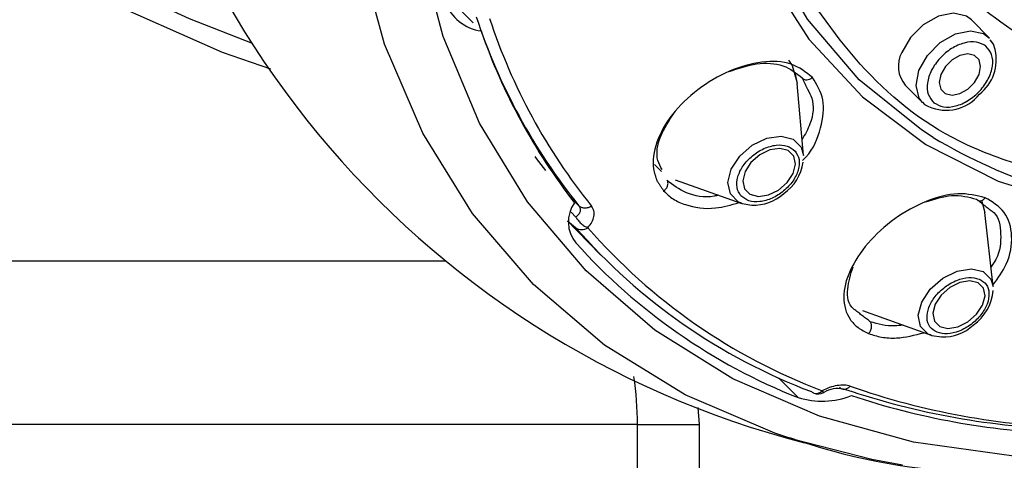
# Model space of a CAD drawing. Header units: millimetres. Extents: x 4906.17 to 4907.31, y 4759.5 to 4761.8.
# Tile 21 of 39: x 4906.7205 to 4906.7449, y 4760.6566 to 4760.6675. Entities that reach past the tile are written whole.
import ezdxf

# ---------------------------------------------------------------- set-up
doc = ezdxf.new("R2010")
doc.units = ezdxf.units.MM
doc.layers.add('SANINDUSA', color=3, linetype='Continuous')

msp = doc.modelspace()

# ---------------------------------------------------------------- linework, layer by layer
at = {"layer": 'SANINDUSA'}
for p, q in [((4906.731716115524, 4760.667412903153), (4906.731411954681, 4760.667721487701)), ((4906.744484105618, 4760.66703533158), (4906.744041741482, 4760.667484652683)), ((4906.744339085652, 4760.667146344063), (4906.744484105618, 4760.66703533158)), ((4906.73967121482, 4760.666176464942), (4906.73972821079, 4760.665908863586)), ((4906.739887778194, 4760.664135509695), (4906.73972821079, 4760.665908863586)), ((4906.742403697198, 4760.665870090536), (4906.742826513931, 4760.665441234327)), ((4906.736378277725, 4760.663738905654), (4906.736203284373, 4760.663911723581)), ((4906.736713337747, 4760.663527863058), (4906.738360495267, 4760.662947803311)), ((4906.734332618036, 4760.662886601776), (4906.734098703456, 4760.663123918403)), ((4906.744291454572, 4760.663025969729), (4906.744371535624, 4760.662724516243)), ((4906.734140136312, 4760.662729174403), (4906.734256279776, 4760.662611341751)), ((4906.744576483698, 4760.660896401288), (4906.744371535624, 4760.662724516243)), ((4906.734050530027, 4760.662517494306), (4906.734247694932, 4760.662355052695)), ((4906.734291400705, 4760.662266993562), (4906.73487730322, 4760.661672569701)), ((4906.71501049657, 4760.661529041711), (4906.731032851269, 4760.661529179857)), ((4906.741348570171, 4760.660297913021), (4906.743043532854, 4760.659686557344)), ((4906.739752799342, 4760.658146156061), (4906.739271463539, 4760.658634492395)), ((4906.737312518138, 4760.657484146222), (4906.737282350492, 4760.657899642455)), ((4906.735778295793, 4760.657484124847), (4906.71628105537, 4760.657483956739)), ((4906.735778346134, 4760.648067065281), (4906.735778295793, 4760.657484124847)), ((4906.737312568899, 4760.648067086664), (4906.737312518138, 4760.657484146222))]:
    msp.add_line(p, q, dxfattribs=at)
at = {"layer": 'SANINDUSA', "flags": 128}
for points in [[(4906.743091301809, 4760.664581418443), (4906.742801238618, 4760.664768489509), (4906.741266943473, 4760.666007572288), (4906.739988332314, 4760.667503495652), (4906.738984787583, 4760.669233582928), (4906.738271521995, 4760.671171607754), (4906.737859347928, 4760.673288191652), (4906.737754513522, 4760.675551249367), (4906.737958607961, 4760.67792647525), (4906.738468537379, 4760.680377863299), (4906.739276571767, 4760.682868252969), (4906.740370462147, 4760.685359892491), (4906.741733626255, 4760.68781501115), (4906.743345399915, 4760.69019639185), (4906.745181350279, 4760.692467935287), (4906.747213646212, 4760.694595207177), (4906.749411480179, 4760.696545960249), (4906.751741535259, 4760.698290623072), (4906.754168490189, 4760.699802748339), (4906.756655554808, 4760.701059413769), (4906.759165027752, 4760.702041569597), (4906.761658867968, 4760.702734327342)], [(4906.761785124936, 4760.660763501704), (4906.758944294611, 4760.659385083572), (4906.756085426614, 4760.65827414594), (4906.7532398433, 4760.657442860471), (4906.750438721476, 4760.656900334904), (4906.747712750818, 4760.656652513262), (4906.745091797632, 4760.656702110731), (4906.742604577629, 4760.657048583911), (4906.740278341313, 4760.657688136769), (4906.738138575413, 4760.658613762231), (4906.736208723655, 4760.659815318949), (4906.734509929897, 4760.661279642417), (4906.73306080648, 4760.662990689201), (4906.731877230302, 4760.664929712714), (4906.730972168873, 4760.667075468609), (4906.730355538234, 4760.669404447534), (4906.73003409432, 4760.671891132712), (4906.730011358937, 4760.674508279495), (4906.73028758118, 4760.677227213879), (4906.730859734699, 4760.680018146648), (4906.731721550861, 4760.682850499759), (4906.732863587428, 4760.685693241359), (4906.734273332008, 4760.688515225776)], [(4906.73965020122, 4760.657108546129), (4906.739173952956, 4760.657266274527), (4906.736962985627, 4760.658213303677), (4906.734966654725, 4760.659443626), (4906.733206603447, 4760.660943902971), (4906.731701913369, 4760.662697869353), (4906.73046889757, 4760.664686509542), (4906.729520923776, 4760.666888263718), (4906.728868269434, 4760.66927926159), (4906.72851801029, 4760.671833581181), (4906.728473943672, 4760.674523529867), (4906.728736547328, 4760.6773199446), (4906.729302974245, 4760.680192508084), (4906.730167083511, 4760.683110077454), (4906.731319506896, 4760.686041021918)], [(4906.73967192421, 4760.684465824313), (4906.738691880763, 4760.681991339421), (4906.737994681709, 4760.679531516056), (4906.737590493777, 4760.677122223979), (4906.737485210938, 4760.674798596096), (4906.737680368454, 4760.672594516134), (4906.738173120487, 4760.670542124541), (4906.738956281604, 4760.668671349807), (4906.740018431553, 4760.667009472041), (4906.741344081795, 4760.665580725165), (4906.742913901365, 4760.664405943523), (4906.744704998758, 4760.663502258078), (4906.74669125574, 4760.662882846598), (4906.748843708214, 4760.662556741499), (4906.751130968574, 4760.662528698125), (4906.751822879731, 4760.662577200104)], [(4906.726710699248, 4760.666264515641), (4906.725520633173, 4760.666681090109), (4906.722428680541, 4760.668058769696), (4906.719500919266, 4760.669671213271), (4906.717024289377, 4760.671342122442), (4906.714866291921, 4760.673126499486), (4906.712970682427, 4760.675136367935), (4906.711789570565, 4760.676844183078), (4906.711038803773, 4760.678494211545), (4906.710738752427, 4760.680037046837), (4906.710878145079, 4760.681438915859), (4906.71133969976, 4760.682504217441)], [(4906.726262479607, 4760.666901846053), (4906.724699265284, 4760.667511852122), (4906.722651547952, 4760.668457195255), (4906.72074309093, 4760.669487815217), (4906.718981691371, 4760.67059143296), (4906.717437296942, 4760.671716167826), (4906.716121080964, 4760.672839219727), (4906.715141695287, 4760.673822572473), (4906.714983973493, 4760.673998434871), (4906.714540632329, 4760.674530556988), (4906.713891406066, 4760.675460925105), (4906.713528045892, 4760.676148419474), (4906.713339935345, 4760.676679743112), (4906.713283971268, 4760.677025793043), (4906.713289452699, 4760.677156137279), (4906.713289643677, 4760.677156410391)], [(4906.744041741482, 4760.667484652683), (4906.743916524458, 4760.667578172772), (4906.743598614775, 4760.667652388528), (4906.743223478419, 4760.667578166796), (4906.7428482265, 4760.667366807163), (4906.742529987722, 4760.667050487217), (4906.742317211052, 4760.666677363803)], [(4906.742826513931, 4760.665441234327), (4906.742749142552, 4760.665546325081), (4906.742671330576, 4760.665860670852), (4906.742742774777, 4760.666233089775), (4906.742952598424, 4760.666606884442), (4906.74326885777, 4760.666925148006), (4906.743643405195, 4760.667139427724), (4906.74401921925, 4760.667217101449), (4906.744339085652, 4760.667146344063)], [(4906.744625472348, 4760.666751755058), (4906.744588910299, 4760.666882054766), (4906.744502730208, 4760.666992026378)], [(4906.743283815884, 4760.666136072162), (4906.74324472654, 4760.665941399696), (4906.743283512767, 4760.665776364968), (4906.743394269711, 4760.66566609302), (4906.743560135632, 4760.665627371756), (4906.743755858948, 4760.665666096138), (4906.743951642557, 4760.665776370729), (4906.744117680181, 4760.665941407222), (4906.744228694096, 4760.666136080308), (4906.74426778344, 4760.666330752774), (4906.744228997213, 4760.666495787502), (4906.744118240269, 4760.66660605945), (4906.743952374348, 4760.666644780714), (4906.743756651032, 4760.666606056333), (4906.743560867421, 4760.666495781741), (4906.743394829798, 4760.666330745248), (4906.743283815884, 4760.666136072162)], [(4906.739518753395, 4760.666490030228), (4906.739605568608, 4760.66635634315), (4906.739722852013, 4760.665957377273)], [(4906.742833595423, 4760.665450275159), (4906.742878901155, 4760.665392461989), (4906.742979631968, 4760.665344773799)], [(4906.738360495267, 4760.662947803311), (4906.738274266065, 4760.662986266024), (4906.738079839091, 4760.663180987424), (4906.738018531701, 4760.663463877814), (4906.738099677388, 4760.663791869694), (4906.738310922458, 4760.664115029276), (4906.738620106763, 4760.664384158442), (4906.738980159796, 4760.664558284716), (4906.739336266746, 4760.664610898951), (4906.739634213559, 4760.664533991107), (4906.739828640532, 4760.664339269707), (4906.739887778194, 4760.664135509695)], [(4906.733513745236, 4760.663758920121), (4906.733284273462, 4760.66406154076), (4906.733249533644, 4760.664108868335)], [(4906.738770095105, 4760.663119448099), (4906.739018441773, 4760.663156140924), (4906.739269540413, 4760.663277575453), (4906.739485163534, 4760.663465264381), (4906.739632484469, 4760.663690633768), (4906.739689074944, 4760.663919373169), (4906.739646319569, 4760.664116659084), (4906.739510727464, 4760.66425245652), (4906.739302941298, 4760.664306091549), (4906.73905459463, 4760.664269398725), (4906.738803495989, 4760.664147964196), (4906.738587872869, 4760.663960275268), (4906.738440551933, 4760.663734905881), (4906.738383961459, 4760.663506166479), (4906.738426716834, 4760.663308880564), (4906.738562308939, 4760.663173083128), (4906.738770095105, 4760.663119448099)], [(4906.738331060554, 4760.662968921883), (4906.73837066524, 4760.662944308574), (4906.738605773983, 4760.662908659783)], [(4906.734291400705, 4760.662266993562), (4906.734260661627, 4760.662298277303), (4906.734050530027, 4760.662517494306)], [(4906.743043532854, 4760.659686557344), (4906.742971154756, 4760.659718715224), (4906.742782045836, 4760.659906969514), (4906.742725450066, 4760.660184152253), (4906.742809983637, 4760.660508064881), (4906.743022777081, 4760.660829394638), (4906.743331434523, 4760.661099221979), (4906.743688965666, 4760.66127646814), (4906.744040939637, 4760.661334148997), (4906.744333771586, 4760.661263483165), (4906.744522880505, 4760.661075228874), (4906.744576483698, 4760.660896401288)], [(4906.743459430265, 4760.659858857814), (4906.743704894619, 4760.659899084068), (4906.74395423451, 4760.660022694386), (4906.7441694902, 4760.660210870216), (4906.744317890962, 4760.660434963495), (4906.744376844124, 4760.660660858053), (4906.744337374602, 4760.660854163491), (4906.744205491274, 4760.660985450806), (4906.744001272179, 4760.661034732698), (4906.743755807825, 4760.660994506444), (4906.743506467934, 4760.660870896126), (4906.743291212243, 4760.660682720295), (4906.743142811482, 4760.660458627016), (4906.74308385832, 4760.660232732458), (4906.743123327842, 4760.660039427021), (4906.74325521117, 4760.659908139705), (4906.743459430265, 4760.659858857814)], [(4906.743021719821, 4760.659704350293), (4906.743058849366, 4760.659681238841), (4906.74330014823, 4760.65964731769)], [(4906.740139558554, 4760.658257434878), (4906.740110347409, 4760.658272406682), (4906.740083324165, 4760.65829461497)], [(4906.735778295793, 4760.657484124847), (4906.736342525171, 4760.657484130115), (4906.736791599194, 4760.657484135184), (4906.737108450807, 4760.65748413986), (4906.737281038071, 4760.657484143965), (4906.737312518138, 4760.657484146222)], [(4906.742331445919, 4760.656474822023), (4906.741575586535, 4760.656612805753), (4906.73965020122, 4760.657108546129)]]:
    msp.add_lwpolyline(points, dxfattribs=at)
at = {"layer": 'SANINDUSA'}
for centre, radius, start, end in [((4906.745657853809, 4760.67937802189), 0.02307495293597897, 183.6721407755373, 255.5835251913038), ((4906.750859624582, 4760.675606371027), 0.009486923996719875, 187.2082877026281, 261.0394191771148), ((4906.750436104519, 4760.676364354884), 0.01014947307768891, 226.710288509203, 261.3968286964), ((4906.732064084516, 4760.668312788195), 0.001111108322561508, 200.4307743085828, 262.25341415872), ((4906.745912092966, 4760.672204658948), 0.01486305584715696, 198.1967260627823, 218.8237947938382), ((4906.746143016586, 4760.672132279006), 0.01475908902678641, 198.1967260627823, 218.8237947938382), ((4906.745964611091, 4760.67209445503), 0.01487450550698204, 199.1629127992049, 217.857608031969), ((4906.742959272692, 4760.666337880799), 0.0007262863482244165, 152.1328471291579, 220.0971188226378), ((4906.743571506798, 4760.666502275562), 0.001083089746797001, 307.9329851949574, 13.31712254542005), ((4906.74341463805, 4760.666300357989), 0.001049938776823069, 245.5237719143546, 321.5873956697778), ((4906.749891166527, 4760.675938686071), 0.01323728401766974, 239.0900454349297, 266.0797764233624), ((4906.738762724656, 4760.664119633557), 0.001123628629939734, 304.323951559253, 352.3291974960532), ((4906.738660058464, 4760.664002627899), 0.001095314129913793, 267.1592201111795, 312.2355361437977), ((4906.734893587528, 4760.662492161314), 0.0008230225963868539, 144.8532338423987, 219.4102403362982), ((4906.734405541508, 4760.662552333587), 0.000252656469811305, 231.3363205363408, 305.9825785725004), ((4906.745240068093, 4760.671929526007), 0.01457747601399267, 221.0562094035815, 249.2833063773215), ((4906.745471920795, 4760.671857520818), 0.014478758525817, 221.0562094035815, 249.2833063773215), ((4906.745166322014, 4760.671786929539), 0.01467572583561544, 221.9858281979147, 248.353687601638), ((4906.743406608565, 4760.660901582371), 0.001177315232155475, 305.2961183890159, 354.9307968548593), ((4906.74333759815, 4760.660748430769), 0.001101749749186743, 268.0520659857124, 312.8490388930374), ((4906.740200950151, 4760.65844682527), 0.0001990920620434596, 252.0397062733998, 318.5159117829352), ((4906.740247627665, 4760.658488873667), 0.0002527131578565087, 245.0266870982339, 302.9728874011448), ((4906.740731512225, 4760.657726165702), 0.0006455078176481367, 77.28940716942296, 122.108305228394), ((4906.746952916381, 4760.676213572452), 0.01885259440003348, 251.3471922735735, 268.4564314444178), ((4906.747171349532, 4760.676063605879), 0.01867105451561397, 250.8424670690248, 268.4683178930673), ((4906.74034074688, 4760.660098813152), 0.002039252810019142, 253.2428848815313, 291.1131028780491), ((4906.746996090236, 4760.6760679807), 0.01882676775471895, 251.670120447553, 267.6406644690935), ((4906.744628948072, 4760.671561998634), 0.01527460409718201, 250.5375445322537, 267.2345077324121)]:
    msp.add_arc(centre, radius, start, end, dxfattribs=at)
msp.add_ellipse((4906.732702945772, 4760.657484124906), major_axis=(-4.305175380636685e-08, 0.004999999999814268), ratio=0.615070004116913, start_param=4.71238367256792, end_param=4.950961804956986, dxfattribs=at)
for points, knots in [([(4906.741817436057, 4760.67103710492), (4906.741871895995, 4760.670884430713), (4906.742243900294, 4760.669841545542), (4906.743553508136, 4760.668359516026), (4906.745600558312, 4760.666715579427), (4906.747346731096, 4760.666171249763), (4906.748174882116, 4760.665913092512)], [0, 0, 0, 0, 0.05579873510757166, 0.3811493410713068, 0.7064999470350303, 1, 1, 1, 1]), ([(4906.745508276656, 4760.663806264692), (4906.744968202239, 4760.663985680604), (4906.743387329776, 4760.664510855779), (4906.741296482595, 4760.666138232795), (4906.740141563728, 4760.667872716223), (4906.739564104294, 4760.668739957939)], [0, 0, 0, 0, 0.2060039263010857, 0.6030019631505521, 1, 1, 1, 1]), ([(4906.744399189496, 4760.666833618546), (4906.744325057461, 4760.666875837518), (4906.744176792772, 4760.666960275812), (4906.743864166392, 4760.666933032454), (4906.743542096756, 4760.666792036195), (4906.743250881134, 4760.666549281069), (4906.743036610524, 4760.666243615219), (4906.742933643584, 4760.665923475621), (4906.742948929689, 4760.665628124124), (4906.743058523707, 4760.665501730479), (4906.743113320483, 4760.665438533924)], [0, 0, 0, 0, 0.1249991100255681, 0.249999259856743, 0.374999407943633, 0.4999999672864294, 0.625000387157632, 0.7500003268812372, 0.8750006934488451, 1, 1, 1, 1]), ([(4906.743113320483, 4760.665438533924), (4906.743187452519, 4760.665396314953), (4906.743335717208, 4760.665311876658), (4906.743648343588, 4760.665339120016), (4906.743970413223, 4760.665480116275), (4906.744261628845, 4760.665722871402), (4906.744475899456, 4760.666028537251), (4906.744578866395, 4760.666348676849), (4906.74456358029, 4760.666644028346), (4906.744453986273, 4760.666770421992), (4906.744399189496, 4760.666833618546)], [0, 0, 0, 0, 0.1249991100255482, 0.2499992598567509, 0.3749994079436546, 0.4999999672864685, 0.6250003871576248, 0.7500003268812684, 0.8750006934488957, 1, 1, 1, 1]), ([(4906.740106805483, 4760.666064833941), (4906.739945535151, 4760.66619259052), (4906.739622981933, 4760.666448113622), (4906.738869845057, 4760.666482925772), (4906.738048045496, 4760.666254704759), (4906.737251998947, 4760.665787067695), (4906.736604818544, 4760.665158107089), (4906.736209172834, 4760.664458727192), (4906.736130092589, 4760.663887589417), (4906.736229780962, 4760.663603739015), (4906.736263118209, 4760.663508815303)], [0, 0, 0, 0, 0.1332430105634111, 0.2664963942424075, 0.3997739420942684, 0.5330825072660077, 0.66640572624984, 0.7997245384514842, 0.9330249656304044, 1, 1, 1, 1]), ([(4906.738041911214, 4760.66620867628), (4906.738272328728, 4760.666285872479), (4906.738750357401, 4760.666446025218), (4906.739418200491, 4760.666397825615), (4906.739710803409, 4760.666166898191), (4906.739857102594, 4760.666051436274)], [0, 0, 0, 0, 0.3175403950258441, 0.6587755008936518, 1, 1, 1, 1]), ([(4906.739857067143, 4760.666051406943), (4906.73986415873, 4760.666043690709), (4906.739878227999, 4760.666028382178), (4906.739914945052, 4760.666009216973), (4906.739968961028, 4760.666001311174), (4906.740027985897, 4760.666015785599), (4906.74007412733, 4760.666039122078), (4906.740095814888, 4760.666056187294), (4906.740106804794, 4760.666064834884)], [0, 0, 0, 0, 0.1321200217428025, 0.2621179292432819, 0.5046911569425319, 0.7406876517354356, 0.8685966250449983, 1, 1, 1, 1]), ([(4906.739860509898, 4760.664006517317), (4906.739889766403, 4760.664035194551), (4906.740130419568, 4760.664271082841), (4906.740345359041, 4760.664822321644), (4906.74043389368, 4760.665541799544), (4906.740215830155, 4760.665890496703), (4906.740106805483, 4760.666064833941)], [0, 0, 0, 0, 0.04410476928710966, 0.3627894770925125, 0.6814154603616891, 1, 1, 1, 1]), ([(4906.739988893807, 4760.665769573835), (4906.740028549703, 4760.665698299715), (4906.740158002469, 4760.665465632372), (4906.740119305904, 4760.665000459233), (4906.739924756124, 4760.664655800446), (4906.739852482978, 4760.664527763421)], [0, 0, 0, 0, 0.2172588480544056, 0.7092200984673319, 1, 1, 1, 1]), ([(4906.736389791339, 4760.663783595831), (4906.736349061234, 4760.663856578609), (4906.736220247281, 4760.664087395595), (4906.736304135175, 4760.664596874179), (4906.736560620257, 4760.664992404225), (4906.736683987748, 4760.665182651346)], [0, 0, 0, 0, 0.1935416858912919, 0.6120993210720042, 1, 1, 1, 1]), ([(4906.738339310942, 4760.663135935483), (4906.738298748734, 4760.663200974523), (4906.738217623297, 4760.663331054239), (4906.738243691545, 4760.663603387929), (4906.738378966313, 4760.663882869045), (4906.738611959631, 4760.664134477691), (4906.738905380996, 4760.664318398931), (4906.739212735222, 4760.664405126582), (4906.739496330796, 4760.664388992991), (4906.739617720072, 4760.664292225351), (4906.739678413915, 4760.664243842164)], [0, 0, 0, 0, 0.1249982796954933, 0.2499997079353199, 0.374999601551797, 0.4999998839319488, 0.6250002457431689, 0.7500002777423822, 0.8750017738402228, 1, 1, 1, 1]), ([(4906.739678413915, 4760.664243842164), (4906.739718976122, 4760.664178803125), (4906.73980010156, 4760.664048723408), (4906.739774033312, 4760.663776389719), (4906.739638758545, 4760.663496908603), (4906.739405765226, 4760.663245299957), (4906.739112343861, 4760.663061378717), (4906.738804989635, 4760.662974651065), (4906.738521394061, 4760.662990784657), (4906.738400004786, 4760.663087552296), (4906.738339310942, 4760.663135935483)], [0, 0, 0, 0, 0.1249982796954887, 0.2499997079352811, 0.3749996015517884, 0.499999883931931, 0.6250002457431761, 0.7500002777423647, 0.8750017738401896, 1, 1, 1, 1]), ([(4906.736426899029, 4760.663258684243), (4906.736438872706, 4760.663267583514), (4906.736462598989, 4760.663285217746), (4906.736491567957, 4760.663318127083), (4906.736513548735, 4760.663352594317), (4906.73652822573, 4760.663387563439), (4906.736536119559, 4760.663422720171), (4906.736536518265, 4760.663457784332), (4906.73652905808, 4760.663491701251), (4906.736517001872, 4760.66351032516), (4906.736510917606, 4760.663519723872)], [0, 0, 0, 0, 0.131352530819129, 0.2602798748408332, 0.383897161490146, 0.5000023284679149, 0.6161071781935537, 0.7397234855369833, 0.8686492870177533, 1, 1, 1, 1]), ([(4906.737782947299, 4760.663151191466), (4906.7377481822, 4760.663142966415), (4906.737457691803, 4760.663074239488), (4906.736955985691, 4760.663175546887), (4906.736658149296, 4760.663405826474), (4906.736510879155, 4760.663519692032)], [0, 0, 0, 0, 0.06430627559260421, 0.5373307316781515, 1, 1, 1, 1]), ([(4906.736426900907, 4760.66325868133), (4906.736501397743, 4760.663188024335), (4906.736650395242, 4760.663046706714), (4906.737059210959, 4760.662865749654), (4906.737620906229, 4760.662777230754), (4906.738099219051, 4760.662913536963), (4906.738297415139, 4760.662970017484)], [0, 0, 0, 0, 0.1852331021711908, 0.3704757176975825, 0.7391471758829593, 1, 1, 1, 1]), ([(4906.74438272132, 4760.663089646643), (4906.744166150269, 4760.663141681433), (4906.743732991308, 4760.663245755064), (4906.742917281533, 4760.663034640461), (4906.742124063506, 4760.662594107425), (4906.741447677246, 4760.661975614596), (4906.740992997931, 4760.661281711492), (4906.740828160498, 4760.660608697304), (4906.740965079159, 4760.660145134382), (4906.741220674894, 4760.659867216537), (4906.74140541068, 4760.659775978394), (4906.741497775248, 4760.659730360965)], [0, 0, 0, 0, 0.1248797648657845, 0.2497692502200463, 0.3746813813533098, 0.4996225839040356, 0.6245775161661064, 0.7495283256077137, 0.8744619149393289, 0.9372332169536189, 1, 1, 1, 1]), ([(4906.742908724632, 4760.662989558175), (4906.743129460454, 4760.663058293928), (4906.7435954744, 4760.663203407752), (4906.743968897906, 4760.663105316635), (4906.744165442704, 4760.663053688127)], [0, 0, 0, 0, 0.4736678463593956, 1, 1, 1, 1]), ([(4906.734332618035, 4760.662886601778), (4906.734345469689, 4760.662865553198), (4906.734371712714, 4760.662822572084), (4906.734364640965, 4760.662748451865), (4906.734327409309, 4760.662675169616), (4906.734280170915, 4760.662632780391), (4906.734256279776, 4760.662611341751)], [0, 0, 0, 0, 0.2447783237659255, 0.4998363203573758, 0.7470388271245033, 1, 1, 1, 1]), ([(4906.734553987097, 4760.662347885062), (4906.734590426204, 4760.662393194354), (4906.734663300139, 4760.662483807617), (4906.734712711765, 4760.662628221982), (4906.734713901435, 4760.662767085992), (4906.734667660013, 4760.662841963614), (4906.734644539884, 4760.662879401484)], [0, 0, 0, 0, 0.2500622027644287, 0.5000950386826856, 0.7500538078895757, 1, 1, 1, 1]), ([(4906.744165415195, 4760.663053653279), (4906.744172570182, 4760.66304589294), (4906.744186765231, 4760.663030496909), (4906.744221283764, 4760.66301286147), (4906.744269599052, 4760.663008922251), (4906.744319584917, 4760.663029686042), (4906.744357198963, 4760.663058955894), (4906.744374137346, 4760.663079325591), (4906.744382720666, 4760.663089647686)], [0, 0, 0, 0, 0.1321200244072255, 0.2621179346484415, 0.5046911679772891, 0.7406876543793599, 0.8685966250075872, 0.9999999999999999, 0.9999999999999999, 0.9999999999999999, 0.9999999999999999]), ([(4906.744573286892, 4760.660924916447), (4906.744696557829, 4760.661098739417), (4906.744982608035, 4760.661502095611), (4906.745080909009, 4760.66215904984), (4906.744910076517, 4760.662769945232), (4906.744558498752, 4760.662983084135), (4906.74438272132, 4760.663089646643)], [0, 0, 0, 0, 0.201578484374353, 0.4677628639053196, 0.7338987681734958, 1, 1, 1, 1]), ([(4906.744549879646, 4760.662752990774), (4906.744564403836, 4760.662742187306), (4906.744724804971, 4760.662622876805), (4906.744784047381, 4760.662199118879), (4906.744751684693, 4760.661710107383), (4906.744566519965, 4760.661436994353), (4906.744523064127, 4760.661372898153)], [0, 0, 0, 0, 0.04137646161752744, 0.4569501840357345, 0.8725530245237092, 1, 1, 1, 1]), ([(4906.734256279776, 4760.662611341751), (4906.734272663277, 4760.662584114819), (4906.734305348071, 4760.662529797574), (4906.734382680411, 4760.66245083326), (4906.734469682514, 4760.662384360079), (4906.734525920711, 4760.662360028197), (4906.734553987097, 4760.662347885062)], [0, 0, 0, 0, 0.2504401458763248, 0.4996236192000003, 0.7502808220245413, 0.9999999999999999, 0.9999999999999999, 0.9999999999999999, 0.9999999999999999]), ([(4906.741156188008, 4760.660315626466), (4906.741145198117, 4760.660323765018), (4906.740992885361, 4760.660436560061), (4906.740934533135, 4760.660809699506), (4906.741054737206, 4760.661193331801), (4906.741112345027, 4760.661377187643)], [0, 0, 0, 0, 0.03891972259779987, 0.5394021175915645, 1, 1, 1, 1]), ([(4906.74318925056, 4760.659761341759), (4906.743123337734, 4760.659801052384), (4906.742991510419, 4760.659880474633), (4906.74292416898, 4760.660108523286), (4906.742970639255, 4760.660376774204), (4906.743130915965, 4760.660653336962), (4906.743379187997, 4760.66089431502), (4906.743676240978, 4760.661061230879), (4906.743983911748, 4760.661137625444), (4906.744146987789, 4760.661097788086), (4906.744228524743, 4760.661077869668)], [0, 0, 0, 0, 0.1249982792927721, 0.2499997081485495, 0.3749996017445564, 0.4999998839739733, 0.6250002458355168, 0.750000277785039, 0.8750017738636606, 1, 1, 1, 1]), ([(4906.744228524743, 4760.661077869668), (4906.74429443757, 4760.661038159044), (4906.744426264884, 4760.660958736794), (4906.744493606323, 4760.660730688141), (4906.744447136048, 4760.660462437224), (4906.744286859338, 4760.660185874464), (4906.744038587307, 4760.659944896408), (4906.743741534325, 4760.659777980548), (4906.743433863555, 4760.659701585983), (4906.743270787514, 4760.659741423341), (4906.74318925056, 4760.659761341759)], [0, 0, 0, 0, 0.124998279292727, 0.2499997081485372, 0.3749996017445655, 0.4999998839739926, 0.625000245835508, 0.7500002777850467, 0.8750017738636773, 0.9999999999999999, 0.9999999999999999, 0.9999999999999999, 0.9999999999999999]), ([(4906.741497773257, 4760.659730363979), (4906.741507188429, 4760.659741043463), (4906.741525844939, 4760.659762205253), (4906.7415472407, 4760.659800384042), (4906.741562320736, 4760.659839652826), (4906.741570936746, 4760.659878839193), (4906.741573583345, 4760.659917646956), (4906.741569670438, 4760.659955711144), (4906.741559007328, 4760.659991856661), (4906.741546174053, 4760.66001102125), (4906.741539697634, 4760.660020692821)], [0, 0, 0, 0, 0.1313525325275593, 0.2602798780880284, 0.3838971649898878, 0.5000023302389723, 0.6161071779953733, 0.7397234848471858, 0.8686492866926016, 1, 1, 1, 1]), ([(4906.742348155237, 4760.659937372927), (4906.742281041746, 4760.659929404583), (4906.74197668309, 4760.659893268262), (4906.741731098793, 4760.659964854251), (4906.741539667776, 4760.660020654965)], [0, 0, 0, 0, 0.2205079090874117, 1, 1, 1, 1]), ([(4906.741497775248, 4760.659730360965), (4906.741601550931, 4760.659697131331), (4906.741809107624, 4760.659630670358), (4906.742264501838, 4760.659598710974), (4906.742635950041, 4760.659691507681), (4906.742868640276, 4760.659749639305)], [0, 0, 0, 0, 0.2719543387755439, 0.5439226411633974, 1, 1, 1, 1]), ([(4906.741044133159, 4760.658426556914), (4906.740996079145, 4760.65843864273), (4906.74089996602, 4760.658462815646), (4906.740719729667, 4760.658448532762), (4906.740530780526, 4760.658401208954), (4906.74041032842, 4760.658343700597), (4906.740350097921, 4760.658314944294)], [0, 0, 0, 0, 0.2499394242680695, 0.4999053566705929, 0.749934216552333, 0.9999999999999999, 0.9999999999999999, 0.9999999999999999, 0.9999999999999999]), ([(4906.740350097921, 4760.658314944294), (4906.740360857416, 4760.658299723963), (4906.740381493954, 4760.658270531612), (4906.740385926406, 4760.658273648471), (4906.740388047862, 4760.658275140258)], [0, 0, 0, 0, 0.5213808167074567, 1, 1, 1, 1])]:
    msp.add_open_spline(points, degree=3, knots=knots, dxfattribs=at)
for points, degree in [([(4906.739857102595, 4760.666051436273), (4906.739988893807, 4760.665769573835)], 1), ([(4906.736263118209, 4760.663508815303), (4906.736426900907, 4760.66325868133)], 1), ([(4906.734644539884, 4760.662879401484), (4906.734615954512, 4760.662865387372), (4906.734558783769, 4760.662837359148), (4906.734470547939, 4760.662827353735), (4906.734390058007, 4760.662841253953), (4906.734351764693, 4760.662871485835), (4906.734332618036, 4760.662886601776)], 3), ([(4906.744165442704, 4760.663053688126), (4906.744549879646, 4760.662752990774)], 1), ([(4906.741539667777, 4760.660020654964), (4906.741156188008, 4760.660315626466)], 1), ([(4906.740777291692, 4760.658402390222), (4906.740795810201, 4760.658387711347), (4906.74083284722, 4760.658358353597), (4906.740903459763, 4760.658351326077), (4906.740977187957, 4760.65837142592), (4906.74102181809, 4760.658408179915), (4906.741044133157, 4760.658426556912)], 3)]:
    msp.add_open_spline(points, degree=degree, dxfattribs=at)

doc.saveas('drawing.dxf')
